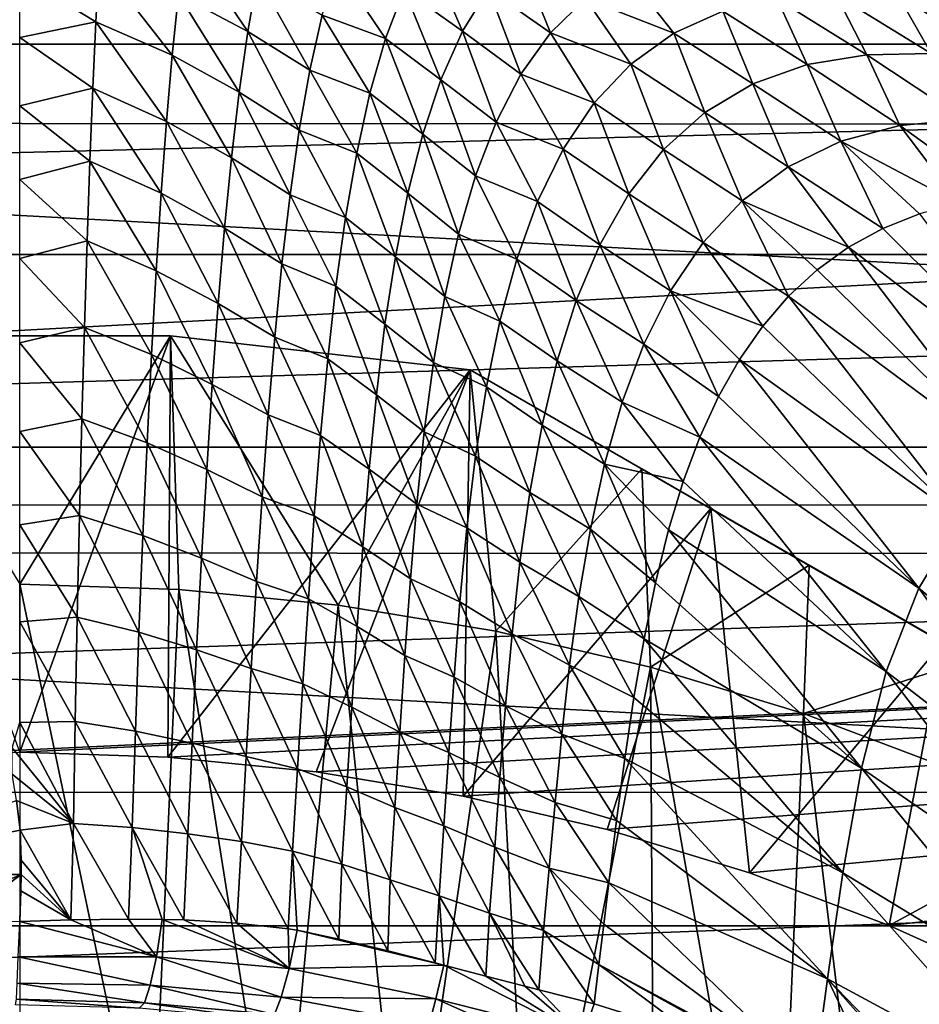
# Model space of a CAD drawing. Header units: metres. Extents: x -139 to 105, y -30 to 40.
# Tile 142 of 153: x 75 to 80.35, y 12 to 17.85. Entities that reach past the tile are written whole.
import ezdxf

# ---------------------------------------------------------------- set-up
doc = ezdxf.new("R2010")
doc.units = ezdxf.units.M
doc.layers.add('solid_150_SW0003', color=7, linetype='CONTINUOUS')

msp = doc.modelspace()

# ---------------------------------------------------------------- linework, layer by layer
at = {"layer": 'solid_150_SW0003'}
for points in [[(95.709221, 19.579901, 23.637949), (54.3111, 19.601355, 23.637949), (52.314423, 17.250267, 23.637949)], [(97.703743, 17.226213, 23.637949), (95.709221, 19.579901, 23.637949), (52.314423, 17.250267, 23.637949)], [(100.499969, 18.700039, 83.155602), (51, 18.700251, 83.155045), (51, 17.709034, 85.357384)], [(100.499969, 18.700039, 83.155602), (51, 17.709034, 85.357384), (100.499969, 17.708784, 85.357857)], [(76.355751, 17.783381, 57.85994), (75.944664, 18.004511, 58.045631), (75.986092, 18.330967, 58.623051)], [(76.413696, 18.111458, 58.421417), (76.355751, 17.783381, 57.85994), (75.986092, 18.330967, 58.623051)], [(77.28508, 18.033134, 58.797585), (77.415405, 18.28455, 59.40646), (77.632942, 17.785469, 58.585957)], [(77.415405, 18.28455, 59.40646), (77.786392, 18.035526, 59.18161), (77.632942, 17.785469, 58.585957)], [(75.473419, 18.201214, 58.230003), (75.453484, 17.841991, 57.661816), (75, 18.117119, 58.016392)], [(75.907127, 17.643606, 57.494511), (75.453484, 17.841991, 57.661816), (75.473419, 18.201214, 58.230003)], [(75.944664, 18.004511, 58.045631), (75.907127, 17.643606, 57.494511), (75.473419, 18.201214, 58.230003)], [(77.786392, 18.035526, 59.18161), (77.966194, 18.242685, 59.794765), (78.156273, 17.776871, 58.961048)], [(77.966194, 18.242685, 59.794765), (78.363647, 17.98064, 59.559288), (78.156273, 17.776871, 58.961048)], [(76.882103, 18.177042, 58.803364), (77.174423, 17.742268, 58.213299), (76.797508, 17.882298, 58.230396)], [(76.882103, 18.177042, 58.803364), (77.28508, 18.033134, 58.797585), (77.174423, 17.742268, 58.213299)], [(75.453484, 17.841991, 57.661816), (75, 17.747877, 57.463886), (75, 18.117119, 58.016392)], [(76.724945, 17.554873, 57.684387), (76.355751, 17.783381, 57.85994), (76.413696, 18.111458, 58.421417)], [(76.797508, 17.882298, 58.230396), (76.724945, 17.554873, 57.684387), (76.413696, 18.111458, 58.421417)], [(78.363647, 17.98064, 59.559288), (78.601646, 18.138268, 60.160755), (78.889259, 17.77393, 59.576809)], [(78.601646, 18.138268, 60.160755), (79.179909, 17.904919, 60.173679), (78.889259, 17.77393, 59.576809)], [(77.174423, 17.742268, 58.213299), (77.28508, 18.033134, 58.797585), (77.503639, 17.496483, 58.014801)], [(77.28508, 18.033134, 58.797585), (77.632942, 17.785469, 58.585957), (77.503639, 17.496483, 58.014801)], [(77.632942, 17.785469, 58.585957), (77.786392, 18.035526, 59.18161), (77.979645, 17.530083, 58.37875)], [(77.786392, 18.035526, 59.18161), (78.156273, 17.776871, 58.961048), (77.979645, 17.530083, 58.37875)], [(49.55196, 15.312876, 3.637949), (51.356461, 17.972895, 3.637949), (100.448036, 15.312876, 3.637949)], [(51.356461, 17.972895, 3.637949), (98.643539, 17.972895, 3.637949), (100.448036, 15.312876, 3.637949)], [(76.304504, 17.423422, 57.326252), (75.907127, 17.643606, 57.494511), (75.944664, 18.004511, 58.045631)], [(76.355751, 17.783381, 57.85994), (76.304504, 17.423422, 57.326252), (75.944664, 18.004511, 58.045631)], [(78.156273, 17.776871, 58.961048), (78.363647, 17.98064, 59.559288), (78.633408, 17.590626, 58.975292)], [(78.363647, 17.98064, 59.559288), (78.889259, 17.77393, 59.576809), (78.633408, 17.590626, 58.975292)], [(79.179909, 17.904919, 60.173679), (79.502739, 17.9778, 60.756844), (79.680084, 17.588661, 59.930962)], [(79.502739, 17.9778, 60.756844), (79.852867, 18.001953, 61.321758), (80.035522, 17.64517, 60.489681)], [(79.502739, 17.9778, 60.756844), (80.035522, 17.64517, 60.489681), (79.680084, 17.588661, 59.930962)], [(79.852867, 18.001953, 61.321758), (80.418739, 17.654366, 61.025913), (80.035522, 17.64517, 60.489681)], [(79.852867, 18.001953, 61.321758), (80.224289, 17.99609, 61.865013), (80.418739, 17.654366, 61.025913)], [(80.224289, 17.99609, 61.865013), (80.823212, 17.633921, 61.534889), (80.418739, 17.654366, 61.025913)], [(80.224289, 17.99609, 61.865013), (80.611687, 17.975866, 62.382385), (80.823212, 17.633921, 61.534889)], [(76.797508, 17.882298, 58.230396), (77.081375, 17.417147, 57.657913), (76.724945, 17.554873, 57.684387)], [(76.797508, 17.882298, 58.230396), (77.174423, 17.742268, 58.213299), (77.081375, 17.417147, 57.657913)], [(78.889259, 17.77393, 59.576809), (79.179909, 17.904919, 60.173679), (79.358299, 17.472843, 59.355469)], [(79.179909, 17.904919, 60.173679), (79.680084, 17.588661, 59.930962), (79.358299, 17.472843, 59.355469)], [(75.453484, 17.841991, 57.661816), (75.434753, 17.446669, 57.120148), (75, 17.747877, 57.463886)], [(75.87262, 17.250158, 56.971542), (75.434753, 17.446669, 57.120148), (75.453484, 17.841991, 57.661816)], [(75.907127, 17.643606, 57.494511), (75.87262, 17.250158, 56.971542), (75.453484, 17.841991, 57.661816)], [(75.434753, 17.446669, 57.120148), (75, 17.34306, 56.937492), (75, 17.747877, 57.463886)], [(76.662224, 17.19771, 57.167408), (76.304504, 17.423422, 57.326252), (76.355751, 17.783381, 57.85994)], [(76.724945, 17.554873, 57.684387), (76.662224, 17.19771, 57.167408), (76.355751, 17.783381, 57.85994)], [(77.081375, 17.417147, 57.657913), (77.174423, 17.742268, 58.213299), (77.396103, 17.174217, 57.473267)], [(77.174423, 17.742268, 58.213299), (77.503639, 17.496483, 58.014801), (77.396103, 17.174217, 57.473267)], [(77.503639, 17.496483, 58.014801), (77.632942, 17.785469, 58.585957), (77.83139, 17.244637, 57.82024)], [(77.632942, 17.785469, 58.585957), (77.979645, 17.530083, 58.37875), (77.83139, 17.244637, 57.82024)], [(77.979645, 17.530083, 58.37875), (78.156273, 17.776871, 58.961048), (78.414055, 17.359394, 58.383408)], [(78.156273, 17.776871, 58.961048), (78.633408, 17.590626, 58.975292), (78.414055, 17.359394, 58.383408)], [(78.633408, 17.590626, 58.975292), (78.889259, 17.77393, 59.576809), (79.073326, 17.302341, 58.772858)], [(78.889259, 17.77393, 59.576809), (79.358299, 17.472843, 59.355469), (79.073326, 17.302341, 58.772858)], [(100.499969, 17.708784, 85.357857), (51, 17.709034, 85.357384), (51, 16.459585, 87.424187)], [(100.499969, 17.708784, 85.357857), (51, 16.459585, 87.424187), (100.499969, 16.459312, 87.424576)], [(76.258492, 17.034002, 56.822056), (75.87262, 17.250158, 56.971542), (75.907127, 17.643606, 57.494511)], [(76.304504, 17.423422, 57.326252), (76.258492, 17.034002, 56.822056), (75.907127, 17.643606, 57.494511)], [(79.680084, 17.588661, 59.930962), (80.035522, 17.64517, 60.489681), (80.231331, 17.22571, 59.694275)], [(80.035522, 17.64517, 60.489681), (80.418739, 17.654366, 61.025913), (80.615898, 17.26059, 60.224674)], [(80.035522, 17.64517, 60.489681), (80.615898, 17.26059, 60.224674), (80.231331, 17.22571, 59.694275)], [(78.414055, 17.359394, 58.383408), (78.633408, 17.590626, 58.975292), (78.827385, 17.082508, 58.196594)], [(78.633408, 17.590626, 58.975292), (79.073326, 17.302341, 58.772858), (78.827385, 17.082508, 58.196594)], [(79.358299, 17.472843, 59.355469), (79.680084, 17.588661, 59.930962), (79.880524, 17.131807, 59.143242)], [(79.680084, 17.588661, 59.930962), (80.231331, 17.22571, 59.694275), (79.880524, 17.131807, 59.143242)], [(76.724945, 17.554873, 57.684387), (77.003136, 17.061462, 57.1339), (76.662224, 17.19771, 57.167408)], [(76.724945, 17.554873, 57.684387), (77.081375, 17.417147, 57.657913), (77.003136, 17.061462, 57.1339)], [(77.83139, 17.244637, 57.82024), (77.979645, 17.530083, 58.37875), (78.229897, 17.085024, 57.812412)], [(77.979645, 17.530083, 58.37875), (78.414055, 17.359394, 58.383408), (78.229897, 17.085024, 57.812412)], [(75.434753, 17.446669, 57.120148), (75.417084, 17.014187, 56.604458), (75, 17.34306, 56.937492)], [(75.840744, 16.824194, 56.475681), (75.417084, 17.014187, 56.604458), (75.434753, 17.446669, 57.120148)], [(75.87262, 17.250158, 56.971542), (75.840744, 16.824194, 56.475681), (75.434753, 17.446669, 57.120148)], [(77.396103, 17.174217, 57.473267), (77.503639, 17.496483, 58.014801), (77.708862, 16.926422, 57.291504)], [(77.503639, 17.496483, 58.014801), (77.83139, 17.244637, 57.82024), (77.708862, 16.926422, 57.291504)], [(79.073326, 17.302341, 58.772858), (79.358299, 17.472843, 59.355469), (79.567368, 16.980724, 58.581966)], [(79.358299, 17.472843, 59.355469), (79.880524, 17.131807, 59.143242), (79.567368, 16.980724, 58.581966)], [(76.607254, 16.813572, 56.681145), (76.258492, 17.034002, 56.822056), (76.304504, 17.423422, 57.326252)], [(76.662224, 17.19771, 57.167408), (76.607254, 16.813572, 56.681145), (76.304504, 17.423422, 57.326252)], [(77.003136, 17.061462, 57.1339), (77.081375, 17.417147, 57.657913), (77.307182, 16.822807, 56.964241)], [(77.081375, 17.417147, 57.657913), (77.396103, 17.174217, 57.473267), (77.307182, 16.822807, 56.964241)], [(75.417084, 17.014187, 56.604458), (75, 16.904514, 56.439465), (75, 17.34306, 56.937492)], [(78.229897, 17.085024, 57.812412), (78.414055, 17.359394, 58.383408), (78.620071, 16.81859, 57.638824)], [(78.414055, 17.359394, 58.383408), (78.827385, 17.082508, 58.196594), (78.620071, 16.81859, 57.638824)], [(78.827385, 17.082508, 58.196594), (79.073326, 17.302341, 58.772858), (79.294518, 16.778419, 58.023331)], [(79.073326, 17.302341, 58.772858), (79.567368, 16.980724, 58.581966), (79.294518, 16.778419, 58.023331)], [(97.703743, 17.226213, 23.637949), (52.314423, 17.250267, 23.637949), (50.581829, 14.696926, 23.637949)], [(99.43383, 14.670929, 23.637949), (97.703743, 17.226213, 23.637949), (50.581829, 14.696926, 23.637949)], [(76.216995, 16.615997, 56.346027), (75.840744, 16.824194, 56.475681), (75.87262, 17.250158, 56.971542)], [(76.258492, 17.034002, 56.822056), (76.216995, 16.615997, 56.346027), (75.87262, 17.250158, 56.971542)], [(77.708862, 16.926422, 57.291504), (77.83139, 17.244637, 57.82024), (78.077812, 16.773647, 57.270241)], [(77.83139, 17.244637, 57.82024), (78.229897, 17.085024, 57.812412), (78.077812, 16.773647, 57.270241)], [(79.880524, 17.131807, 59.143242), (80.231331, 17.22571, 59.694275), (80.582832, 16.761616, 59.110561)], [(80.231331, 17.22571, 59.694275), (80.615898, 17.26059, 60.224674), (80.82798, 16.795982, 59.443882)], [(80.231331, 17.22571, 59.694275), (80.82798, 16.795982, 59.443882), (80.582832, 16.761616, 59.110561)], [(76.662224, 17.19771, 57.167408), (76.936737, 16.678438, 56.643208), (76.607254, 16.813572, 56.681145)], [(76.662224, 17.19771, 57.167408), (77.003136, 17.061462, 57.1339), (76.936737, 16.678438, 56.643208)], [(77.307182, 16.822807, 56.964241), (77.396103, 17.174217, 57.473267), (77.608681, 16.58013, 56.796192)], [(77.396103, 17.174217, 57.473267), (77.708862, 16.926422, 57.291504), (77.608681, 16.58013, 56.796192)], [(79.567368, 16.980724, 58.581966), (79.880524, 17.131807, 59.143242), (80.130112, 16.613846, 58.41209)], [(79.880524, 17.131807, 59.143242), (80.349731, 16.700903, 58.765766), (80.130112, 16.613846, 58.41209)], [(79.880524, 17.131807, 59.143242), (80.582832, 16.761616, 59.110561), (80.349731, 16.700903, 58.765766)], [(76.558891, 16.404062, 56.224289), (76.216995, 16.615997, 56.346027), (76.258492, 17.034002, 56.822056)], [(76.607254, 16.813572, 56.681145), (76.558891, 16.404062, 56.224289), (76.258492, 17.034002, 56.822056)], [(76.936737, 16.678438, 56.643208), (77.003136, 17.061462, 57.1339), (77.233337, 16.445469, 56.489624)], [(77.003136, 17.061462, 57.1339), (77.307182, 16.822807, 56.964241), (77.233337, 16.445469, 56.489624)], [(78.077812, 16.773647, 57.270241), (78.229897, 17.085024, 57.812412), (78.448212, 16.516975, 57.108265)], [(78.229897, 17.085024, 57.812412), (78.620071, 16.81859, 57.638824), (78.448212, 16.516975, 57.108265)], [(78.620071, 16.81859, 57.638824), (78.827385, 17.082508, 58.196594), (79.062706, 16.530592, 57.479931)], [(78.827385, 17.082508, 58.196594), (79.294518, 16.778419, 58.023331), (79.062706, 16.530592, 57.479931)], [(75.417084, 17.014187, 56.604458), (75.400322, 16.539276, 56.10981), (75, 16.904514, 56.439465)], [(75.811035, 16.361803, 56.001831), (75.400322, 16.539276, 56.10981), (75.417084, 17.014187, 56.604458)], [(75.840744, 16.824194, 56.475681), (75.811035, 16.361803, 56.001831), (75.417084, 17.014187, 56.604458)], [(79.294518, 16.778419, 58.023331), (79.567368, 16.980724, 58.581966), (79.926331, 16.501766, 58.054436)], [(79.567368, 16.980724, 58.581966), (80.130112, 16.613846, 58.41209), (79.926331, 16.501766, 58.054436)], [(77.608681, 16.58013, 56.796192), (77.708862, 16.926422, 57.291504), (77.954384, 16.431755, 56.763)], [(77.708862, 16.926422, 57.291504), (78.077812, 16.773647, 57.270241), (77.954384, 16.431755, 56.763)], [(75.400322, 16.539276, 56.10981), (75, 16.434439, 55.972115), (75, 16.904514, 56.439465)], [(76.179176, 16.167032, 55.893116), (75.811035, 16.361803, 56.001831), (75.840744, 16.824194, 56.475681)], [(76.216995, 16.615997, 56.346027), (76.179176, 16.167032, 55.893116), (75.840744, 16.824194, 56.475681)], [(76.607254, 16.813572, 56.681145), (76.879913, 16.270741, 56.185806), (76.558891, 16.404062, 56.224289)], [(76.607254, 16.813572, 56.681145), (76.936737, 16.678438, 56.643208), (76.879913, 16.270741, 56.185806)], [(77.233337, 16.445469, 56.489624), (77.307182, 16.822807, 56.964241), (77.526817, 16.20896, 56.336246)], [(77.307182, 16.822807, 56.964241), (77.608681, 16.58013, 56.796192), (77.526817, 16.20896, 56.336246)], [(78.448212, 16.516975, 57.108265), (78.620071, 16.81859, 57.638824), (78.869049, 16.24391, 56.961166)], [(78.620071, 16.81859, 57.638824), (79.062706, 16.530592, 57.479931), (78.869049, 16.24391, 56.961166)], [(77.954384, 16.431755, 56.763), (78.077812, 16.773647, 57.270241), (78.308327, 16.184555, 56.612263)], [(78.077812, 16.773647, 57.270241), (78.448212, 16.516975, 57.108265), (78.308327, 16.184555, 56.612263)], [(79.062706, 16.530592, 57.479931), (79.294518, 16.778419, 58.023331), (79.570801, 16.210375, 57.343468)], [(79.294518, 16.778419, 58.023331), (79.740082, 16.366777, 57.697662), (79.570801, 16.210375, 57.343468)], [(79.294518, 16.778419, 58.023331), (79.926331, 16.501766, 58.054436), (79.740082, 16.366777, 57.697662)], [(81.28244, 15.468411, 57.682766), (80.130112, 16.613846, 58.41209), (80.349731, 16.700903, 58.765766)], [(76.879913, 16.270741, 56.185806), (76.936737, 16.678438, 56.643208), (77.171532, 16.045191, 56.049965)], [(76.936737, 16.678438, 56.643208), (77.233337, 16.445469, 56.489624), (77.171532, 16.045191, 56.049965)], [(76.516022, 15.968417, 55.792034), (76.179176, 16.167032, 55.893116), (76.216995, 16.615997, 56.346027)], [(76.558891, 16.404062, 56.224289), (76.516022, 15.968417, 55.792034), (76.216995, 16.615997, 56.346027)], [(77.526817, 16.20896, 56.336246), (77.608681, 16.58013, 56.796192), (77.854973, 16.063362, 56.293499)], [(77.608681, 16.58013, 56.796192), (77.954384, 16.431755, 56.763), (77.854973, 16.063362, 56.293499)], [(81.28244, 15.468411, 57.682766), (79.926331, 16.501766, 58.054436), (80.130112, 16.613846, 58.41209)], [(75.400322, 16.539276, 56.10981), (75.384422, 16.025667, 55.639149), (75, 16.434439, 55.972115)], [(75.783119, 15.864371, 55.55014), (75.384422, 16.025667, 55.639149), (75.400322, 16.539276, 56.10981)], [(75.811035, 16.361803, 56.001831), (75.783119, 15.864371, 55.55014), (75.400322, 16.539276, 56.10981)], [(78.308327, 16.184555, 56.612263), (78.448212, 16.516975, 57.108265), (78.710106, 15.925442, 56.475468)], [(78.448212, 16.516975, 57.108265), (78.869049, 16.24391, 56.961166), (78.710106, 15.925442, 56.475468)], [(78.869049, 16.24391, 56.961166), (79.062706, 16.530592, 57.479931), (79.417374, 16.033253, 56.992378)], [(79.062706, 16.530592, 57.479931), (79.570801, 16.210375, 57.343468), (79.417374, 16.033253, 56.992378)], [(100.499969, 16.459312, 87.424576), (51, 16.459585, 87.424187), (51, 14.970122, 89.325317)], [(100.499969, 16.459312, 87.424576), (51, 14.970122, 89.325317), (100.499969, 14.969843, 89.32563)], [(77.171532, 16.045191, 56.049965), (77.233337, 16.445469, 56.489624), (77.459496, 15.816014, 55.912834)], [(77.233337, 16.445469, 56.489624), (77.526817, 16.20896, 56.336246), (77.459496, 15.816014, 55.912834)], [(80.907272, 15.221039, 57.019447), (79.740082, 16.366777, 57.697662), (79.926331, 16.501766, 58.054436)], [(80.907272, 15.221039, 57.019447), (79.926331, 16.501766, 58.054436), (81.28244, 15.468411, 57.682766)], [(75.384422, 16.025667, 55.639149), (75, 15.934592, 55.53706), (75, 16.434439, 55.972115)], [(76.558891, 16.404062, 56.224289), (76.831406, 15.839551, 55.757519), (76.516022, 15.968417, 55.792034)], [(76.558891, 16.404062, 56.224289), (76.879913, 16.270741, 56.185806), (76.831406, 15.839551, 55.757519)], [(77.854973, 16.063362, 56.293499), (77.954384, 16.431755, 56.763), (78.195732, 15.825967, 56.154526)], [(77.954384, 16.431755, 56.763), (78.308327, 16.184555, 56.612263), (78.195732, 15.825967, 56.154526)], [(76.14418, 15.686647, 55.461025), (75.783119, 15.864371, 55.55014), (75.811035, 16.361803, 56.001831)], [(76.179176, 16.167032, 55.893116), (76.14418, 15.686647, 55.461025), (75.811035, 16.361803, 56.001831)], [(80.907272, 15.221039, 57.019447), (79.570801, 16.210375, 57.343468), (79.740082, 16.366777, 57.697662)], [(76.831406, 15.839551, 55.757519), (76.879913, 16.270741, 56.185806), (77.120232, 15.624078, 55.641197)], [(76.879913, 16.270741, 56.185806), (77.171532, 16.045191, 56.049965), (77.120232, 15.624078, 55.641197)], [(78.710106, 15.925442, 56.475468), (78.869049, 16.24391, 56.961166), (79.15374, 15.615028, 56.306362)], [(78.869049, 16.24391, 56.961166), (79.278656, 15.835058, 56.645847), (79.15374, 15.615028, 56.306362)], [(78.869049, 16.24391, 56.961166), (79.417374, 16.033253, 56.992378), (79.278656, 15.835058, 56.645847)], [(76.477165, 15.505291, 55.379772), (76.14418, 15.686647, 55.461025), (76.179176, 16.167032, 55.893116)], [(76.516022, 15.968417, 55.792034), (76.477165, 15.505291, 55.379772), (76.179176, 16.167032, 55.893116)], [(77.459496, 15.816014, 55.912834), (77.526817, 16.20896, 56.336246), (77.774712, 15.671867, 55.863724)], [(77.526817, 16.20896, 56.336246), (77.854973, 16.063362, 56.293499), (77.774712, 15.671867, 55.863724)], [(78.195732, 15.825967, 56.154526), (78.308327, 16.184555, 56.612263), (78.58139, 15.580675, 56.028061)], [(78.308327, 16.184555, 56.612263), (78.710106, 15.925442, 56.475468), (78.58139, 15.580675, 56.028061)], [(80.595993, 14.88882, 56.359253), (79.417374, 16.033253, 56.992378), (79.570801, 16.210375, 57.343468)], [(80.595993, 14.88882, 56.359253), (79.570801, 16.210375, 57.343468), (80.907272, 15.221039, 57.019447)], [(77.120232, 15.624078, 55.641197), (77.171532, 16.045191, 56.049965), (77.404716, 15.404088, 55.522163)], [(77.171532, 16.045191, 56.049965), (77.459496, 15.816014, 55.912834), (77.404716, 15.404088, 55.522163)], [(77.774712, 15.671867, 55.863724), (77.854973, 16.063362, 56.293499), (78.105095, 15.444665, 55.737038)], [(77.854973, 16.063362, 56.293499), (78.195732, 15.825967, 56.154526), (78.105095, 15.444665, 55.737038)], [(75.384422, 16.025667, 55.639149), (75.369392, 15.481267, 55.201683), (75, 15.934592, 55.53706)], [(75.756851, 15.339374, 55.128624), (75.369392, 15.481267, 55.201683), (75.384422, 16.025667, 55.639149)], [(75.783119, 15.864371, 55.55014), (75.756851, 15.339374, 55.128624), (75.384422, 16.025667, 55.639149)], [(80.595993, 14.88882, 56.359253), (79.278656, 15.835058, 56.645847), (79.417374, 16.033253, 56.992378)], [(75.896477, 15.974866, 35.637951), (74.103523, 15.974866, 35.637951), (75, 14.5, 38.637951)], [(74.103523, 15.974866, 26.637949), (74.103523, 15.974866, 35.637951), (75.896477, 15.974866, 35.637951)], [(75.896477, 15.974866, 26.637949), (74.103523, 15.974866, 26.637949), (75.896477, 15.974866, 35.637951)], [(75, 13.5, 23.637949), (74.103523, 15.974866, 26.637949), (75.896477, 15.974866, 26.637949)], [(75.896477, 15.974866, 35.637951), (75, 14.5, 38.637951), (75.945953, 14.468524, 38.637951)], [(75.880714, 13.470695, 23.637949), (75, 13.5, 23.637949), (75.896477, 15.974866, 26.637949)], [(75.369392, 15.481267, 55.201683), (75, 15.406634, 55.135788), (75, 15.934592, 55.53706)], [(75.880714, 13.470695, 23.637949), (75.896477, 15.974866, 26.637949), (77.678177, 15.774263, 26.637949)], [(75.896477, 15.974866, 35.637951), (75.945953, 14.468524, 38.637951), (76.893623, 14.375001, 38.637951)], [(77.678177, 15.774263, 35.637951), (75.896477, 15.974866, 35.637951), (76.893623, 14.375001, 38.637951)], [(75.896477, 15.974866, 26.637949), (75.896477, 15.974866, 35.637951), (77.678177, 15.774263, 35.637951)], [(75.896477, 15.974866, 26.637949), (77.678177, 15.774263, 35.637951), (77.678177, 15.774263, 26.637949)], [(76.516022, 15.968417, 55.792034), (76.789055, 15.383811, 55.351357), (76.477165, 15.505291, 55.379772)], [(76.516022, 15.968417, 55.792034), (76.831406, 15.839551, 55.757519), (76.789055, 15.383811, 55.351357)], [(78.58139, 15.580675, 56.028061), (78.710106, 15.925442, 56.475468), (79.042633, 15.373686, 55.978542)], [(78.710106, 15.925442, 56.475468), (79.15374, 15.615028, 56.306362), (79.042633, 15.373686, 55.978542)], [(76.111504, 15.181277, 55.056511), (75.756851, 15.339374, 55.128624), (75.783119, 15.864371, 55.55014)], [(76.14418, 15.686647, 55.461025), (76.111504, 15.181277, 55.056511), (75.783119, 15.864371, 55.55014)], [(76.789055, 15.383811, 55.351357), (76.831406, 15.839551, 55.757519), (77.077026, 15.182577, 55.256207)], [(76.831406, 15.839551, 55.757519), (77.120232, 15.624078, 55.641197), (77.077026, 15.182577, 55.256207)], [(77.404716, 15.404088, 55.522163), (77.459496, 15.816014, 55.912834), (77.71003, 15.260805, 55.471985)], [(77.459496, 15.816014, 55.912834), (77.774712, 15.671867, 55.863724), (77.71003, 15.260805, 55.471985)], [(78.105095, 15.444665, 55.737038), (78.195732, 15.825967, 56.154526), (78.477295, 15.213253, 55.620903)], [(78.195732, 15.825967, 56.154526), (78.58139, 15.580675, 56.028061), (78.477295, 15.213253, 55.620903)], [(80.345589, 14.475524, 55.723213), (79.15374, 15.615028, 56.306362), (79.278656, 15.835058, 56.645847)], [(80.345589, 14.475524, 55.723213), (79.278656, 15.835058, 56.645847), (80.595993, 14.88882, 56.359253)], [(76.763031, 13.383622, 23.637949), (75.880714, 13.470695, 23.637949), (77.678177, 15.774263, 26.637949)], [(77.635735, 13.240045, 23.637949), (76.763031, 13.383622, 23.637949), (77.678177, 15.774263, 26.637949)], [(77.678177, 15.774263, 35.637951), (76.893623, 14.375001, 38.637951), (77.830978, 14.220788, 38.637951)], [(77.635735, 13.240045, 23.637949), (77.678177, 15.774263, 26.637949), (79.107697, 14.948927, 26.042257)], [(78.698875, 15.184963, 36.378819), (77.678177, 15.774263, 35.637951), (77.830978, 14.220788, 38.637951)], [(87.321823, 10.206499, 35.637951), (77.678177, 15.774263, 35.637951), (78.698875, 15.184963, 36.378819)], [(87.321823, 10.206499, 26.637949), (77.678177, 15.774263, 35.637951), (87.321823, 10.206499, 35.637951)], [(77.678177, 15.774263, 26.637949), (77.678177, 15.774263, 35.637951), (87.321823, 10.206499, 26.637949)], [(85.892303, 11.031836, 26.042257), (77.678177, 15.774263, 26.637949), (87.321823, 10.206499, 26.637949)], [(79.107697, 14.948927, 26.042257), (77.678177, 15.774263, 26.637949), (85.892303, 11.031836, 26.042257)], [(76.441376, 15.019401, 54.992779), (76.111504, 15.181277, 55.056511), (76.14418, 15.686647, 55.461025)], [(76.477165, 15.505291, 55.379772), (76.441376, 15.019401, 54.992779), (76.14418, 15.686647, 55.461025)], [(77.71003, 15.260805, 55.471985), (77.774712, 15.671867, 55.863724), (78.031868, 15.044348, 55.359554)], [(77.774712, 15.671867, 55.863724), (78.105095, 15.444665, 55.737038), (78.031868, 15.044348, 55.359554)], [(77.077026, 15.182577, 55.256207), (77.120232, 15.624078, 55.641197), (77.360092, 14.975121, 55.157272)], [(77.120232, 15.624078, 55.641197), (77.404716, 15.404088, 55.522163), (77.360092, 14.975121, 55.157272)], [(78.477295, 15.213253, 55.620903), (78.58139, 15.580675, 56.028061), (78.944069, 15.109807, 55.664307)], [(78.58139, 15.580675, 56.028061), (79.042633, 15.373686, 55.978542), (78.944069, 15.109807, 55.664307)], [(80.345589, 14.475524, 55.723213), (79.042633, 15.373686, 55.978542), (79.15374, 15.615028, 56.306362)], [(75.369392, 15.481267, 55.201683), (75.355247, 14.907596, 54.804947), (75, 15.406634, 55.135788)], [(75.732071, 14.789062, 54.744781), (75.355247, 14.907596, 54.804947), (75.369392, 15.481267, 55.201683)], [(75.756851, 15.339374, 55.128624), (75.732071, 14.789062, 54.744781), (75.369392, 15.481267, 55.201683)], [(76.477165, 15.505291, 55.379772), (76.751068, 14.905844, 54.968494), (76.441376, 15.019401, 54.992779)], [(76.477165, 15.505291, 55.379772), (76.789055, 15.383811, 55.351357), (76.751068, 14.905844, 54.968494)], [(75.355247, 14.907596, 54.804947), (75, 14.85282, 54.77013), (75, 15.406634, 55.135788)], [(77.360092, 14.975121, 55.157272), (77.404716, 15.404088, 55.522163), (77.658813, 14.833756, 55.110989)], [(77.404716, 15.404088, 55.522163), (77.71003, 15.260805, 55.471985), (77.658813, 14.833756, 55.110989)], [(78.031868, 15.044348, 55.359554), (78.105095, 15.444665, 55.737038), (78.392456, 14.826869, 55.254967)], [(78.105095, 15.444665, 55.737038), (78.477295, 15.213253, 55.620903), (78.392456, 14.826869, 55.254967)], [(76.080727, 14.654305, 54.685936), (75.732071, 14.789062, 54.744781), (75.756851, 15.339374, 55.128624)], [(76.111504, 15.181277, 55.056511), (76.080727, 14.654305, 54.685936), (75.756851, 15.339374, 55.128624)], [(76.751068, 14.905844, 54.968494), (76.789055, 15.383811, 55.351357), (77.039375, 14.722229, 54.892586)], [(76.789055, 15.383811, 55.351357), (77.077026, 15.182577, 55.256207), (77.039375, 14.722229, 54.892586)], [(80.150154, 13.97985, 55.136692), (78.944069, 15.109807, 55.664307), (79.042633, 15.373686, 55.978542)], [(80.150154, 13.97985, 55.136692), (79.042633, 15.373686, 55.978542), (80.345589, 14.475524, 55.723213)], [(48.044449, 12.46792, 3.637949), (49.55196, 15.312876, 3.637949), (101.955551, 12.46792, 3.637949)], [(49.55196, 15.312876, 3.637949), (100.448036, 15.312876, 3.637949), (101.955551, 12.46792, 3.637949)], [(77.658813, 14.833756, 55.110989), (77.71003, 15.260805, 55.471985), (77.973824, 14.629537, 55.014717)], [(77.71003, 15.260805, 55.471985), (78.031868, 15.044348, 55.359554), (77.973824, 14.629537, 55.014717)], [(76.407875, 14.515509, 54.635742), (76.080727, 14.654305, 54.685936), (76.111504, 15.181277, 55.056511)], [(76.441376, 15.019401, 54.992779), (76.407875, 14.515509, 54.635742), (76.111504, 15.181277, 55.056511)], [(77.039375, 14.722229, 54.892586), (77.077026, 15.182577, 55.256207), (77.322395, 14.531026, 54.81274)], [(77.077026, 15.182577, 55.256207), (77.360092, 14.975121, 55.157272), (77.322395, 14.531026, 54.81274)], [(78.698875, 15.184963, 36.378819), (77.830978, 14.220788, 38.637951), (78.750359, 14.006325, 38.637951)], [(78.392456, 14.826869, 55.254967), (78.477295, 15.213253, 55.620903), (78.779663, 14.508183, 55.083519)], [(78.477295, 15.213253, 55.620903), (78.856819, 14.821425, 55.365536), (78.779663, 14.508183, 55.083519)], [(78.477295, 15.213253, 55.620903), (78.944069, 15.109807, 55.664307), (78.856819, 14.821425, 55.365536)], [(79.692024, 14.611567, 36.945282), (78.698875, 15.184963, 36.378819), (78.750359, 14.006325, 38.637951)], [(86.301125, 10.795799, 36.378819), (78.698875, 15.184963, 36.378819), (79.692024, 14.611567, 36.945282)], [(87.321823, 10.206499, 35.637951), (78.698875, 15.184963, 36.378819), (86.301125, 10.795799, 36.378819)], [(80.150154, 13.97985, 55.136692), (78.856819, 14.821425, 55.365536), (78.944069, 15.109807, 55.664307)], [(77.973824, 14.629537, 55.014717), (78.031868, 15.044348, 55.359554), (78.323952, 14.426501, 54.924068)], [(78.031868, 15.044348, 55.359554), (78.392456, 14.826869, 55.254967), (78.323952, 14.426501, 54.924068)], [(76.441376, 15.019401, 54.992779), (76.716164, 14.411372, 54.613705), (76.407875, 14.515509, 54.635742)], [(76.441376, 15.019401, 54.992779), (76.751068, 14.905844, 54.968494), (76.716164, 14.411372, 54.613705)], [(100.499969, 14.969843, 89.32563), (51, 14.970122, 89.325317), (51, 13.262364, 91.033051)], [(100.499969, 14.969843, 89.32563), (51, 13.262364, 91.033051), (100.499969, 13.262094, 91.033295)], [(77.322395, 14.531026, 54.81274), (77.360092, 14.975121, 55.157272), (77.617203, 14.393896, 54.772755)], [(77.360092, 14.975121, 55.157272), (77.658813, 14.833756, 55.110989), (77.617203, 14.393896, 54.772755)], [(78.491714, 13.040371, 23.637949), (77.635735, 13.240045, 23.637949), (79.107697, 14.948927, 26.042257)], [(79.338676, 12.782981, 23.637949), (78.491714, 13.040371, 23.637949), (79.107697, 14.948927, 26.042257)], [(79.107697, 14.948927, 26.042257), (85.892303, 11.031836, 26.042257), (84.512428, 11.828506, 25.652004)], [(79.107697, 14.948927, 26.042257), (84.512428, 11.828506, 25.652004), (80.487572, 14.152256, 25.652004)], [(79.338676, 12.782981, 23.637949), (79.107697, 14.948927, 26.042257), (80.487572, 14.152256, 25.652004)], [(75.355247, 14.907596, 54.804947), (75.34214, 14.303514, 54.451202), (75, 14.85282, 54.77013)], [(75.708916, 14.214542, 54.400002), (75.34214, 14.303514, 54.451202), (75.355247, 14.907596, 54.804947)], [(75.732071, 14.789062, 54.744781), (75.708916, 14.214542, 54.400002), (75.355247, 14.907596, 54.804947)], [(76.716164, 14.411372, 54.613705), (76.751068, 14.905844, 54.968494), (77.005531, 14.24818, 54.554134)], [(76.751068, 14.905844, 54.968494), (77.039375, 14.722229, 54.892586), (77.005531, 14.24818, 54.554134)], [(80.345589, 14.475524, 55.723213), (80.595993, 14.88882, 56.359253), (81.598282, 13.423201, 55.545475)], [(75.34214, 14.303514, 54.451202), (75, 14.275697, 54.441868), (75, 14.85282, 54.77013)], [(77.617203, 14.393896, 54.772755), (77.658813, 14.833756, 55.110989), (77.927338, 14.204868, 54.693985)], [(77.658813, 14.833756, 55.110989), (77.973824, 14.629537, 55.014717), (77.927338, 14.204868, 54.693985)], [(78.323952, 14.426501, 54.924068), (78.392456, 14.826869, 55.254967), (78.711258, 14.175147, 54.815701)], [(78.392456, 14.826869, 55.254967), (78.779663, 14.508183, 55.083519), (78.711258, 14.175147, 54.815701)], [(80.003494, 13.405792, 54.617355), (78.779663, 14.508183, 55.083519), (78.856819, 14.821425, 55.365536)], [(80.003494, 13.405792, 54.617355), (78.856819, 14.821425, 55.365536), (80.150154, 13.97985, 55.136692)], [(76.05175, 14.108612, 54.350746), (75.708916, 14.214542, 54.400002), (75.732071, 14.789062, 54.744781)], [(76.080727, 14.654305, 54.685936), (76.05175, 14.108612, 54.350746), (75.732071, 14.789062, 54.744781)], [(99.43383, 14.670929, 23.637949), (50.581829, 14.696926, 23.637949), (74.119286, 13.470695, 23.637949)], [(77.005531, 14.24818, 54.554134), (77.039375, 14.722229, 54.892586), (77.289406, 14.07636, 54.490143)], [(77.039375, 14.722229, 54.892586), (77.322395, 14.531026, 54.81274), (77.289406, 14.07636, 54.490143)], [(99.43383, 14.670929, 23.637949), (74.119286, 13.470695, 23.637949), (75, 13.5, 23.637949)], [(99.43383, 14.670929, 23.637949), (75, 13.5, 23.637949), (75.880714, 13.470695, 23.637949)], [(99.43383, 14.670929, 23.637949), (75.880714, 13.470695, 23.637949), (76.763031, 13.383622, 23.637949)], [(76.376175, 13.998136, 54.309052), (76.05175, 14.108612, 54.350746), (76.080727, 14.654305, 54.685936)], [(76.407875, 14.515509, 54.635742), (76.376175, 13.998136, 54.309052), (76.080727, 14.654305, 54.685936)], [(99.43383, 14.670929, 23.637949), (76.763031, 13.383622, 23.637949), (77.635735, 13.240045, 23.637949)], [(99.43383, 14.670929, 23.637949), (77.635735, 13.240045, 23.637949), (78.491714, 13.040371, 23.637949)], [(99.43383, 14.670929, 23.637949), (78.491714, 13.040371, 23.637949), (79.338676, 12.782981, 23.637949)], [(99.43383, 14.670929, 23.637949), (79.338676, 12.782981, 23.637949), (80.168266, 12.471044, 23.637949)], [(99.43383, 14.670929, 23.637949), (80.168266, 12.471044, 23.637949), (80.970055, 12.108175, 23.637949)], [(77.927338, 14.204868, 54.693985), (77.973824, 14.629537, 55.014717), (78.268883, 14.01803, 54.618839)], [(77.973824, 14.629537, 55.014717), (78.323952, 14.426501, 54.924068), (78.268883, 14.01803, 54.618839)], [(79.692024, 14.611567, 36.945282), (78.750359, 14.006325, 38.637951), (79.660065, 13.729868, 38.637951)], [(80.657715, 14.054026, 37.3368), (79.692024, 14.611567, 36.945282), (79.660065, 13.729868, 38.637951)], [(85.307976, 11.369196, 36.945282), (79.692024, 14.611567, 36.945282), (80.657715, 14.054026, 37.3368)], [(86.301125, 10.795799, 36.378819), (79.692024, 14.611567, 36.945282), (85.307976, 11.369196, 36.945282)], [(76.407875, 14.515509, 54.635742), (76.683289, 13.907268, 54.285408), (76.376175, 13.998136, 54.309052)], [(76.407875, 14.515509, 54.635742), (76.716164, 14.411372, 54.613705), (76.683289, 13.907268, 54.285408)], [(77.289406, 14.07636, 54.490143), (77.322395, 14.531026, 54.81274), (77.582001, 13.945962, 54.454079)], [(77.322395, 14.531026, 54.81274), (77.617203, 14.393896, 54.772755), (77.582001, 13.945962, 54.454079)], [(75, 14.5, 38.637951), (75, 10.8, 38.637951), (75.779266, 10.770706, 38.637951)], [(75.945953, 14.468524, 38.637951), (75, 14.5, 38.637951), (75.779266, 10.770706, 38.637951)], [(75.945953, 14.468524, 38.637951), (75.779266, 10.770706, 38.637951), (76.545425, 10.688215, 38.637951)], [(76.893623, 14.375001, 38.637951), (75.945953, 14.468524, 38.637951), (76.545425, 10.688215, 38.637951)], [(80.003494, 13.405792, 54.617355), (78.711258, 14.175147, 54.815701), (78.779663, 14.508183, 55.083519)], [(80.150154, 13.97985, 55.136692), (80.345589, 14.475524, 55.723213), (81.401291, 13.020139, 55.01635)], [(80.345589, 14.475524, 55.723213), (81.598282, 13.423201, 55.545475), (81.401291, 13.020139, 55.01635)], [(76.683289, 13.907268, 54.285408), (76.716164, 14.411372, 54.613705), (76.973969, 13.769053, 54.236938)], [(76.716164, 14.411372, 54.613705), (77.005531, 14.24818, 54.554134), (76.973969, 13.769053, 54.236938)], [(78.268883, 14.01803, 54.618839), (78.323952, 14.426501, 54.924068), (78.650551, 13.825831, 54.556282)], [(78.323952, 14.426501, 54.924068), (78.711258, 14.175147, 54.815701), (78.650551, 13.825831, 54.556282)], [(76.893623, 14.375001, 38.637951), (76.545425, 10.688215, 38.637951), (77.29847, 10.552526, 38.637951)], [(77.830978, 14.220788, 38.637951), (76.893623, 14.375001, 38.637951), (77.29847, 10.552526, 38.637951)], [(77.582001, 13.945962, 54.454079), (77.617203, 14.393896, 54.772755), (77.888565, 13.775734, 54.390541)], [(77.617203, 14.393896, 54.772755), (77.927338, 14.204868, 54.693985), (77.888565, 13.775734, 54.390541)], [(75.34214, 14.303514, 54.451202), (75.330132, 13.682732, 54.134647), (75, 14.275697, 54.441868)], [(75.687531, 13.62652, 54.087429), (75.330132, 13.682732, 54.134647), (75.34214, 14.303514, 54.451202)], [(75.708916, 14.214542, 54.400002), (75.687531, 13.62652, 54.087429), (75.34214, 14.303514, 54.451202)], [(75.330132, 13.682732, 54.134647), (75, 13.677775, 54.152496), (75, 14.275697, 54.441868)], [(76.973969, 13.769053, 54.236938), (77.005531, 14.24818, 54.554134), (77.259193, 13.620356, 54.184135)], [(77.005531, 14.24818, 54.554134), (77.289406, 14.07636, 54.490143), (77.259193, 13.620356, 54.184135)], [(76.024719, 13.553995, 54.041267), (75.687531, 13.62652, 54.087429), (75.708916, 14.214542, 54.400002)], [(76.05175, 14.108612, 54.350746), (76.024719, 13.553995, 54.041267), (75.708916, 14.214542, 54.400002)], [(77.830978, 14.220788, 38.637951), (77.29847, 10.552526, 38.637951), (78.040314, 10.362911, 38.637951)], [(78.750359, 14.006325, 38.637951), (77.830978, 14.220788, 38.637951), (78.040314, 10.362911, 38.637951)], [(77.888565, 13.775734, 54.390541), (77.927338, 14.204868, 54.693985), (78.222961, 13.607774, 54.330723)], [(77.927338, 14.204868, 54.693985), (78.268883, 14.01803, 54.618839), (78.222961, 13.607774, 54.330723)], [(79.892586, 12.784334, 54.135838), (78.650551, 13.825831, 54.556282), (78.711258, 14.175147, 54.815701)], [(79.892586, 12.784334, 54.135838), (78.711258, 14.175147, 54.815701), (80.003494, 13.405792, 54.617355)], [(76.346275, 13.475783, 54.004032), (76.024719, 13.553995, 54.041267), (76.05175, 14.108612, 54.350746)], [(76.376175, 13.998136, 54.309052), (76.346275, 13.475783, 54.004032), (76.05175, 14.108612, 54.350746)], [(80.168266, 12.471044, 23.637949), (79.338676, 12.782981, 23.637949), (80.487572, 14.152256, 25.652004)], [(80.168266, 12.471044, 23.637949), (80.487572, 14.152256, 25.652004), (81.832756, 13.375615, 25.461535)], [(77.259193, 13.620356, 54.184135), (77.289406, 14.07636, 54.490143), (77.550766, 13.498468, 54.149887)], [(77.289406, 14.07636, 54.490143), (77.582001, 13.945962, 54.454079), (77.550766, 13.498468, 54.149887)], [(80.657715, 14.054026, 37.3368), (79.660065, 13.729868, 38.637951), (80.551094, 13.394825, 38.637951)], [(76.376175, 13.998136, 54.309052), (76.652016, 13.402319, 53.974545), (76.346275, 13.475783, 54.004032)], [(76.376175, 13.998136, 54.309052), (76.683289, 13.907268, 54.285408), (76.652016, 13.402319, 53.974545)], [(78.750359, 14.006325, 38.637951), (78.040314, 10.362911, 38.637951), (78.773643, 10.118357, 38.637951)], [(78.222961, 13.607774, 54.330723), (78.268883, 14.01803, 54.618839), (78.596489, 13.463873, 54.299156)], [(78.268883, 14.01803, 54.618839), (78.650551, 13.825831, 54.556282), (78.596489, 13.463873, 54.299156)], [(78.750359, 14.006325, 38.637951), (78.773643, 10.118357, 38.637951), (79.488525, 9.822626, 38.637951)], [(79.660065, 13.729868, 38.637951), (78.750359, 14.006325, 38.637951), (79.488525, 9.822626, 38.637951)], [(77.550766, 13.498468, 54.149887), (77.582001, 13.945962, 54.454079), (77.85482, 13.349531, 54.098282)], [(77.582001, 13.945962, 54.454079), (77.888565, 13.775734, 54.390541), (77.85482, 13.349531, 54.098282)], [(80.003494, 13.405792, 54.617355), (80.150154, 13.97985, 55.136692), (81.250282, 12.548476, 54.540493)], [(80.150154, 13.97985, 55.136692), (81.401291, 13.020139, 55.01635), (81.250282, 12.548476, 54.540493)], [(76.652016, 13.402319, 53.974545), (76.683289, 13.907268, 54.285408), (76.943817, 13.294319, 53.93013)], [(76.683289, 13.907268, 54.285408), (76.973969, 13.769053, 54.236938), (76.943817, 13.294319, 53.93013)], [(79.892586, 12.784334, 54.135838), (78.596489, 13.463873, 54.299156), (78.650551, 13.825831, 54.556282)], [(76.943817, 13.294319, 53.93013), (76.973969, 13.769053, 54.236938), (77.230385, 13.172983, 53.8834)], [(76.973969, 13.769053, 54.236938), (77.259193, 13.620356, 54.184135), (77.230385, 13.172983, 53.8834)], [(77.85482, 13.349531, 54.098282), (77.888565, 13.775734, 54.390541), (78.183273, 13.202634, 54.051395)], [(77.888565, 13.775734, 54.390541), (78.222961, 13.607774, 54.330723), (78.183273, 13.202634, 54.051395)], [(79.660065, 13.729868, 38.637951), (79.488525, 9.822626, 38.637951), (80.174637, 9.479552, 38.637951)], [(80.551094, 13.394825, 38.637951), (79.660065, 13.729868, 38.637951), (80.174637, 9.479552, 38.637951)], [(75.319092, 13.076508, 53.815056), (74.955421, 13.526422, 54.083012), (75, 13.677775, 54.152496)], [(75.330132, 13.682732, 54.134647), (75.319092, 13.076508, 53.815056), (75, 13.677775, 54.152496)], [(75.667824, 13.053288, 53.772495), (75.319092, 13.076508, 53.815056), (75.330132, 13.682732, 54.134647)], [(75.687531, 13.62652, 54.087429), (75.667824, 13.053288, 53.772495), (75.330132, 13.682732, 54.134647)], [(75.99971, 13.014563, 53.727558), (75.667824, 13.053288, 53.772495), (75.687531, 13.62652, 54.087429)], [(76.024719, 13.553995, 54.041267), (75.99971, 13.014563, 53.727558), (75.687531, 13.62652, 54.087429)], [(77.230385, 13.172983, 53.8834), (77.259193, 13.620356, 54.184135), (77.521378, 13.062785, 53.848103)], [(77.259193, 13.620356, 54.184135), (77.550766, 13.498468, 54.149887), (77.521378, 13.062785, 53.848103)], [(78.183273, 13.202634, 54.051395), (78.222961, 13.607774, 54.330723), (78.547455, 13.094187, 54.038349)], [(78.222961, 13.607774, 54.330723), (78.596489, 13.463873, 54.299156), (78.547455, 13.094187, 54.038349)], [(75.319092, 13.076508, 53.815056), (74.955345, 13.369495, 54.005249), (74.955421, 13.526422, 54.083012)], [(76.31839, 12.969675, 53.690521), (75.99971, 13.014563, 53.727558), (76.024719, 13.553995, 54.041267)], [(76.346275, 13.475783, 54.004032), (76.31839, 12.969675, 53.690521), (76.024719, 13.553995, 54.041267)], [(76.346275, 13.475783, 54.004032), (76.622581, 12.913359, 53.656113), (76.31839, 12.969675, 53.690521)], [(76.346275, 13.475783, 54.004032), (76.652016, 13.402319, 53.974545), (76.622581, 12.913359, 53.656113)], [(77.521378, 13.062785, 53.848103), (77.550766, 13.498468, 54.149887), (77.823624, 12.936693, 53.805981)], [(77.550766, 13.498468, 54.149887), (77.85482, 13.349531, 54.098282), (77.823624, 12.936693, 53.805981)], [(79.801788, 12.153152, 53.654831), (78.547455, 13.094187, 54.038349), (78.596489, 13.463873, 54.299156)], [(79.801788, 12.153152, 53.654831), (78.596489, 13.463873, 54.299156), (79.892586, 12.784334, 54.135838)], [(76.622581, 12.913359, 53.656113), (76.652016, 13.402319, 53.974545), (76.915054, 12.835655, 53.616333)], [(76.652016, 13.402319, 53.974545), (76.943817, 13.294319, 53.93013), (76.915054, 12.835655, 53.616333)], [(79.892586, 12.784334, 54.135838), (80.003494, 13.405792, 54.617355), (81.136551, 12.025206, 54.108166)], [(80.003494, 13.405792, 54.617355), (81.250282, 12.548476, 54.540493), (81.136551, 12.025206, 54.108166)], [(75.319092, 13.076508, 53.815056), (74.98011, 13.213097, 53.920624), (74.955345, 13.369495, 54.005249)], [(77.823624, 12.936693, 53.805981), (77.85482, 13.349531, 54.098282), (78.147209, 12.811068, 53.770958)], [(77.85482, 13.349531, 54.098282), (78.183273, 13.202634, 54.051395), (78.147209, 12.811068, 53.770958)], [(80.970055, 12.108175, 23.637949), (80.168266, 12.471044, 23.637949), (81.832756, 13.375615, 25.461535)], [(80.551094, 13.394825, 38.637951), (80.174637, 9.479552, 38.637951), (80.837166, 9.085791, 38.637951)], [(76.915054, 12.835655, 53.616333), (76.943817, 13.294319, 53.93013), (77.202568, 12.742799, 53.574383)], [(76.943817, 13.294319, 53.93013), (77.230385, 13.172983, 53.8834), (77.202568, 12.742799, 53.574383)], [(100.499969, 13.262094, 91.033295), (51, 13.262364, 91.033051), (51, 11.361214, 92.522491)], [(100.499969, 13.262094, 91.033295), (51, 11.361214, 92.522491), (100.499969, 11.360966, 92.522667)], [(73.664574, 12.774281, 53.640858), (74.98011, 13.213097, 53.920624), (75.003616, 13.037028, 53.814922)], [(75.319092, 13.076508, 53.815056), (75.003616, 13.037028, 53.814922), (74.98011, 13.213097, 53.920624)], [(77.202568, 12.742799, 53.574383), (77.230385, 13.172983, 53.8834), (77.492897, 12.646143, 53.537292)], [(77.230385, 13.172983, 53.8834), (77.521378, 13.062785, 53.848103), (77.492897, 12.646143, 53.537292)], [(78.147209, 12.811068, 53.770958), (78.183273, 13.202634, 54.051395), (78.501091, 12.723562, 53.768372)], [(78.183273, 13.202634, 54.051395), (78.547455, 13.094187, 54.038349), (78.501091, 12.723562, 53.768372)], [(75.319092, 13.076508, 53.815056), (75.303078, 12.505124, 53.396225), (75.003616, 13.037028, 53.814922)], [(75.646835, 12.50866, 53.38171), (75.303078, 12.505124, 53.396225), (75.319092, 13.076508, 53.815056)], [(75.667824, 13.053288, 53.772495), (75.646835, 12.50866, 53.38171), (75.319092, 13.076508, 53.815056)], [(75.847557, 12.506897, 53.370754), (75.646835, 12.50866, 53.38171), (75.667824, 13.053288, 53.772495)], [(75.976631, 12.503608, 53.362907), (75.847557, 12.506897, 53.370754), (75.667824, 13.053288, 53.772495)], [(75.99971, 13.014563, 53.727558), (75.976631, 12.503608, 53.362907), (75.667824, 13.053288, 53.772495)], [(77.492897, 12.646143, 53.537292), (77.521378, 13.062785, 53.848103), (77.793495, 12.543945, 53.504478)], [(77.521378, 13.062785, 53.848103), (77.823624, 12.936693, 53.805981), (77.793495, 12.543945, 53.504478)], [(79.801788, 12.153152, 53.654831), (78.501091, 12.723562, 53.768372), (78.547455, 13.094187, 54.038349)], [(73.664574, 12.774281, 53.640858), (75.003616, 13.037028, 53.814922), (75.008133, 12.772974, 53.631813)], [(75.008133, 12.772974, 53.631813), (75.003616, 13.037028, 53.814922), (75.009308, 12.859721, 53.695427)], [(75.303078, 12.505124, 53.396225), (75.009308, 12.859721, 53.695427), (75.003616, 13.037028, 53.814922)], [(76.291084, 12.484491, 53.339142), (75.976631, 12.503608, 53.362907), (75.99971, 13.014563, 53.727558)], [(76.31839, 12.969675, 53.690521), (76.291084, 12.484491, 53.339142), (75.99971, 13.014563, 53.727558)], [(76.31839, 12.969675, 53.690521), (76.595657, 12.451245, 53.310318), (76.291084, 12.484491, 53.339142)], [(76.31839, 12.969675, 53.690521), (76.622581, 12.913359, 53.656113), (76.595657, 12.451245, 53.310318)], [(77.793495, 12.543945, 53.504478), (77.823624, 12.936693, 53.805981), (78.112747, 12.440142, 53.481049)], [(77.823624, 12.936693, 53.805981), (78.147209, 12.811068, 53.770958), (78.112747, 12.440142, 53.481049)], [(76.595657, 12.451245, 53.310318), (76.622581, 12.913359, 53.656113), (76.650078, 12.443746, 53.304741)], [(76.622581, 12.913359, 53.656113), (76.915054, 12.835655, 53.616333), (76.897491, 12.388737, 53.266731)], [(76.622581, 12.913359, 53.656113), (76.897491, 12.388737, 53.266731), (76.650078, 12.443746, 53.304741)], [(75.303078, 12.505124, 53.396225), (75.008133, 12.772974, 53.631813), (75.009308, 12.859721, 53.695427)], [(76.915054, 12.835655, 53.616333), (77.187653, 12.320118, 53.230183), (76.897491, 12.388737, 53.266731)], [(76.915054, 12.835655, 53.616333), (77.202568, 12.742799, 53.574383), (77.187653, 12.320118, 53.230183)], [(74.27739, 12.46034, 53.370277), (73.664574, 12.774281, 53.640858), (75.008133, 12.772974, 53.631813)], [(74.610123, 12.48035, 53.386654), (74.27739, 12.46034, 53.370277), (75.008133, 12.772974, 53.631813)], [(74.610123, 12.48035, 53.386654), (75.008133, 12.772974, 53.631813), (75, 12.493737, 53.400688)], [(75, 12.493737, 53.400688), (75.008133, 12.772974, 53.631813), (75.006508, 12.677504, 53.55761)], [(75.303078, 12.505124, 53.396225), (75.006508, 12.677504, 53.55761), (75.008133, 12.772974, 53.631813)], [(78.112747, 12.440142, 53.481049), (78.147209, 12.811068, 53.770958), (78.442863, 12.238774, 53.384579)], [(78.147209, 12.811068, 53.770958), (78.471405, 12.479033, 53.58054), (78.442863, 12.238774, 53.384579)], [(78.147209, 12.811068, 53.770958), (78.501091, 12.723562, 53.768372), (78.471405, 12.479033, 53.58054)], [(79.801788, 12.153152, 53.654831), (79.892586, 12.784334, 54.135838), (81.047043, 11.482754, 53.683907)], [(79.892586, 12.784334, 54.135838), (81.136551, 12.025206, 54.108166), (81.047043, 11.482754, 53.683907)], [(77.202568, 12.742799, 53.574383), (77.470253, 12.249144, 53.203579), (77.187653, 12.320118, 53.230183)], [(77.202568, 12.742799, 53.574383), (77.492897, 12.646143, 53.537292), (77.470253, 12.249144, 53.203579)], [(79.719719, 11.55046, 53.151958), (78.471405, 12.479033, 53.58054), (78.501091, 12.723562, 53.768372)], [(79.801788, 12.153152, 53.654831), (79.719719, 11.55046, 53.151958), (78.501091, 12.723562, 53.768372)], [(75.303078, 12.505124, 53.396225), (75, 12.493737, 53.400688), (75.006508, 12.677504, 53.55761)], [(77.522072, 12.23566, 53.199516), (77.470253, 12.249144, 53.203579), (77.492897, 12.646143, 53.537292)], [(77.492897, 12.646143, 53.537292), (77.793495, 12.543945, 53.504478), (77.770615, 12.170377, 53.18409)], [(77.492897, 12.646143, 53.537292), (77.770615, 12.170377, 53.18409), (77.522072, 12.23566, 53.199516)], [(77.770615, 12.170377, 53.18409), (77.793495, 12.543945, 53.504478), (78.001801, 12.110439, 53.176723)], [(77.793495, 12.543945, 53.504478), (78.112747, 12.440142, 53.481049), (78.085426, 12.088878, 53.175583)], [(77.793495, 12.543945, 53.504478), (78.085426, 12.088878, 53.175583), (78.001801, 12.110439, 53.176723)], [(46.855904, 9.485468, 3.637949), (48.044449, 12.46792, 3.637949), (103.144096, 9.485468, 3.637949)], [(48.044449, 12.46792, 3.637949), (101.955551, 12.46792, 3.637949), (103.144096, 9.485468, 3.637949)], [(74.990227, 12.284924, 53.168076), (75, 12.493737, 53.400688), (75.812775, 12.285118, 53.138641)], [(75.812775, 12.285118, 53.138641), (75, 12.493737, 53.400688), (75.303078, 12.505124, 53.396225)], [(75.812775, 12.285118, 53.138641), (75.303078, 12.505124, 53.396225), (75.646835, 12.50866, 53.38171)], [(75.812775, 12.285118, 53.138641), (75.646835, 12.50866, 53.38171), (75.847557, 12.506897, 53.370754)], [(75.812775, 12.285118, 53.138641), (75.847557, 12.506897, 53.370754), (76.600945, 12.216036, 53.06934)], [(76.600945, 12.216036, 53.06934), (75.847557, 12.506897, 53.370754), (75.976631, 12.503608, 53.362907)], [(76.600945, 12.216036, 53.06934), (75.976631, 12.503608, 53.362907), (76.291084, 12.484491, 53.339142)], [(76.600945, 12.216036, 53.06934), (76.291084, 12.484491, 53.339142), (76.595657, 12.451245, 53.310318)], [(79.719719, 11.55046, 53.151958), (78.442863, 12.238774, 53.384579), (78.471405, 12.479033, 53.58054)], [(76.600945, 12.216036, 53.06934), (76.595657, 12.451245, 53.310318), (76.650078, 12.443746, 53.304741)], [(76.600945, 12.216036, 53.06934), (76.650078, 12.443746, 53.304741), (77.522072, 12.23566, 53.199516)], [(76.650078, 12.443746, 53.304741), (76.897491, 12.388737, 53.266731), (77.522072, 12.23566, 53.199516)], [(78.085426, 12.088878, 53.175583), (78.112747, 12.440142, 53.481049), (78.415657, 12.004544, 53.17907)], [(78.112747, 12.440142, 53.481049), (78.442863, 12.238774, 53.384579), (78.415657, 12.004544, 53.17907)], [(76.897491, 12.388737, 53.266731), (77.187653, 12.320118, 53.230183), (77.522072, 12.23566, 53.199516)], [(77.187653, 12.320118, 53.230183), (77.470253, 12.249144, 53.203579), (77.522072, 12.23566, 53.199516)], [(74.984711, 12.128607, 52.896244), (74.990227, 12.284924, 53.168076), (75.776512, 12.115381, 52.857468)], [(74.990227, 12.284924, 53.168076), (75.812775, 12.285118, 53.138641), (75.776512, 12.115381, 52.857468)], [(75.776512, 12.115381, 52.857468), (75.812775, 12.285118, 53.138641), (76.554794, 12.04528, 52.787643)], [(75.812775, 12.285118, 53.138641), (76.600945, 12.216036, 53.06934), (76.554794, 12.04528, 52.787643)], [(76.600945, 12.216036, 53.06934), (77.522072, 12.23566, 53.199516), (77.472816, 12.03474, 52.969269)], [(78.348488, 11.812374, 52.947758), (77.472816, 12.03474, 52.969269), (77.522072, 12.23566, 53.199516)], [(78.348488, 11.812374, 52.947758), (77.522072, 12.23566, 53.199516), (77.770615, 12.170377, 53.18409)], [(79.004898, 11.820445, 53.150303), (78.415657, 12.004544, 53.17907), (78.442863, 12.238774, 53.384579)], [(79.596527, 11.600746, 53.148937), (78.442863, 12.238774, 53.384579), (79.719719, 11.55046, 53.151958)], [(79.004898, 11.820445, 53.150303), (78.442863, 12.238774, 53.384579), (79.596527, 11.600746, 53.148937)], [(76.554794, 12.04528, 52.787643), (76.600945, 12.216036, 53.06934), (77.472816, 12.03474, 52.969269)], [(74.980713, 12.032314, 52.598183), (74.984711, 12.128607, 52.896244), (75.741333, 12.01175, 52.546005)], [(74.984711, 12.128607, 52.896244), (75.776512, 12.115381, 52.857468), (75.741333, 12.01175, 52.546005)], [(75.741333, 12.01175, 52.546005), (75.776512, 12.115381, 52.857468), (76.514122, 11.940981, 52.474422)], [(75.776512, 12.115381, 52.857468), (76.554794, 12.04528, 52.787643), (76.514122, 11.940981, 52.474422)], [(78.348488, 11.812374, 52.947758), (77.770615, 12.170377, 53.18409), (78.001801, 12.110439, 53.176723)], [(79.801788, 12.153152, 53.654831), (80.187653, 11.344585, 53.173428), (79.719719, 11.55046, 53.151958)], [(79.801788, 12.153152, 53.654831), (80.967094, 10.947507, 53.243607), (80.779037, 11.049653, 53.222767)], [(79.801788, 12.153152, 53.654831), (81.047043, 11.482754, 53.683907), (80.967094, 10.947507, 53.243607)], [(79.801788, 12.153152, 53.654831), (80.779037, 11.049653, 53.222767), (80.187653, 11.344585, 53.173428)], [(78.348488, 11.812374, 52.947758), (78.001801, 12.110439, 53.176723), (78.085426, 12.088878, 53.175583)], [(78.348488, 11.812374, 52.947758), (78.085426, 12.088878, 53.175583), (78.415657, 12.004544, 53.17907)], [(74.980713, 12.032314, 52.598183), (75.710243, 11.978963, 52.227551), (74.976067, 11.999976, 52.288338)], [(74.980713, 12.032314, 52.598183), (75.741333, 12.01175, 52.546005), (75.710243, 11.978963, 52.227551)], [(75.710243, 11.978963, 52.227551), (75.741333, 12.01175, 52.546005), (76.481064, 11.908251, 52.146523)], [(75.741333, 12.01175, 52.546005), (76.514122, 11.940981, 52.474422), (76.481064, 11.908251, 52.146523)], [(76.514122, 11.940981, 52.474422), (76.554794, 12.04528, 52.787643), (77.434753, 11.881347, 52.694984)], [(76.554794, 12.04528, 52.787643), (77.472816, 12.03474, 52.969269), (77.434753, 11.881347, 52.694984)], [(78.297729, 11.6683, 52.678516), (77.434753, 11.881347, 52.694984), (77.472816, 12.03474, 52.969269)], [(78.348488, 11.812374, 52.947758), (78.297729, 11.6683, 52.678516), (77.472816, 12.03474, 52.969269)], [(79.004898, 11.820445, 53.150303), (78.348488, 11.812374, 52.947758), (78.415657, 12.004544, 53.17907)]]:
    msp.add_3dface(points, dxfattribs=at)

doc.saveas('drawing.dxf')
